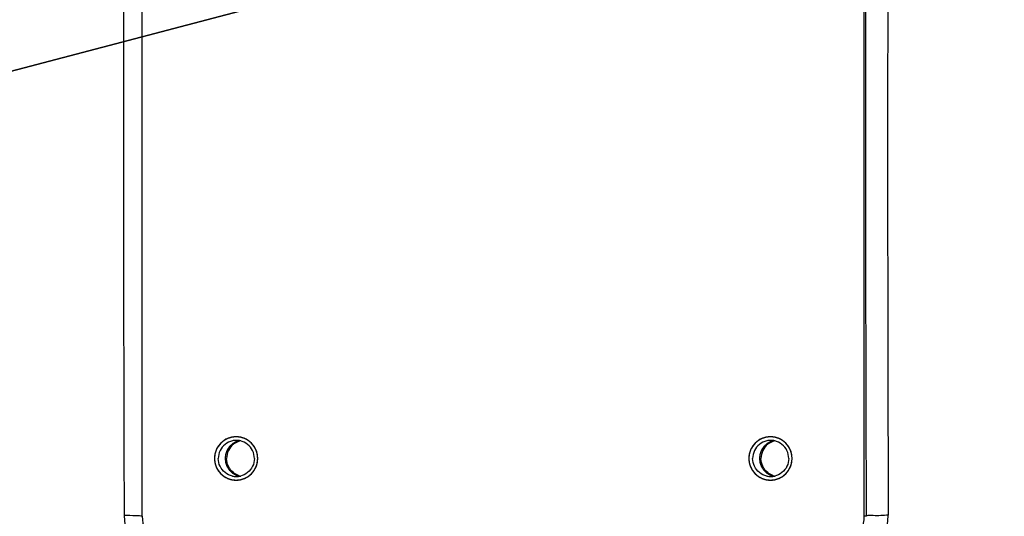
# Model space of a CAD drawing. Header units: millimetres. Extents: x 0 to 11890, y 0 to 8410.
# Tile 56 of 116: x 6775 to 6911, y 1733 to 1801. Entities that reach past the tile are written whole.
import ezdxf

# ---------------------------------------------------------------- set-up
doc = ezdxf.new("R2010")
doc.units = ezdxf.units.MM
doc.header["$LTSCALE"] = 653.95
doc.layers.get('0').update_dxf_attribs({"linetype": 'CONTINUOUS'})
doc.layers.add('304102000126DXF_CONTINUOUS_LINE', color=7, linetype='CONTINUOUS')
doc.layers.add('JISHUZIL_DXF_DIMENSION', color=7, linetype='CONTINUOUS')
doc.styles.get("Standard").update_dxf_attribs({"font": 'txt', "width": 0.7})
doc.dimstyles.new('DIMSTYLE_10', dxfattribs={"dimtxt": 80, "dimasz": 70, "dimexe": 1.5, "dimexo": 0, "dimtad": 1, "dimdec": 1, "dimdsep": 46, "dimtxsty": 'Standard', "dimblk": '_FILLED', "dimblk1": '_FILLED', "dimblk2": '_FILLED', "dimcen": 0.09, "dimclrt": 5, "dimazin": 2, "dimtp": 2, "dimtm": 2, "dimtfac": 1, "dimtdec": 1, "dimtofl": 0, "dimtmove": 0, "dimatfit": 3, "dimldrblk": '_FILLED', "dimfxl": 0, "dimtolj": 1, "dimarcsym": 0})
doc.dimstyles.new('DIMSTYLE_6', dxfattribs={"dimtxt": 80, "dimasz": 70, "dimexe": 1.5, "dimexo": 0, "dimgap": 4, "dimtad": 0, "dimtih": 1, "dimtoh": 1, "dimdec": 1, "dimdsep": 46, "dimtxsty": 'Standard', "dimblk": '_FILLED', "dimblk1": '_FILLED', "dimblk2": '_FILLED', "dimcen": 0.09, "dimclrt": 5, "dimazin": 2, "dimtp": 0.5, "dimtm": 0.5, "dimtfac": 1, "dimtdec": 65535, "dimtofl": 0, "dimtmove": 0, "dimatfit": 3, "dimldrblk": '_FILLED', "dimfxl": 0, "dimtolj": 1, "dimarcsym": 0})
doc.dimstyles.new('DIMSTYLE_7', dxfattribs={"dimtxt": 80, "dimasz": 70, "dimexe": 1.5, "dimexo": 0, "dimtad": 1, "dimdsep": 46, "dimtxsty": 'Standard', "dimblk": '_FILLED', "dimblk1": '_FILLED', "dimblk2": '_FILLED', "dimcen": 0.09, "dimclrt": 5, "dimazin": 2, "dimtp": 0.5, "dimtm": 0.5, "dimtfac": 1, "dimtofl": 0, "dimtmove": 0, "dimatfit": 3, "dimldrblk": '_FILLED', "dimfxl": 0, "dimtolj": 1, "dimarcsym": 0})

# ---------------------------------------------------------------- blocks, each defined once
blk = doc.blocks.new('*D11')
at = {"layer": 'JISHUZIL_DXF_DIMENSION', "color": 2, "linetype": 'Continuous', "transparency": 16777216}
blk.add_line((7782.55, 1762.67), (7249.91, 1762.67), dxfattribs=at)
for start, end in [(93.89526, 167), (0, 72.88208)]:
    blk.add_arc((6653.95, 1762.67), 610.96, start, end, dxfattribs=at)
for points in [[(6068.67, 1970.11), (6058.65, 1900.11), (6087.87, 1964.5)], [(7250.91, 1831.99), (7264.91, 1762.67), (7270.88, 1833.13)]]:
    blk.add_solid(points, dxfattribs=at)
blk = doc.blocks.new('_FILLED')
at = {"color": 0, "linetype": 'ByBlock'}
blk.add_solid([(0, 0), (-1, 0.1429), (-1, -0.1429)], dxfattribs=at)
blk = doc.blocks.new('*D12')
at = {"layer": 'JISHUZIL_DXF_DIMENSION', "color": 2, "linetype": 'Continuous', "transparency": 16777216}
blk.add_line((7782.55, 1762.67), (7249.91, 1762.67), dxfattribs=at)
for start, end in [(287.11792, 360), (193, 266.10474)]:
    blk.add_arc((6653.95, 1762.67), 610.96, start, end, dxfattribs=at)
for points in [[(7270.88, 1692.22), (7264.91, 1762.67), (7250.91, 1693.36)], [(6087.87, 1560.85), (6058.65, 1625.24), (6068.67, 1555.24)]]:
    blk.add_solid(points, dxfattribs=at)
blk = doc.blocks.new('*D13')
at = {"layer": 'JISHUZIL_DXF_DIMENSION', "color": 2, "linetype": 'Continuous', "transparency": 16777216}
for p, q in [((6653.95, 1762.67), (7394.42, 2285.67)), ((6912.06, 1944.98), (6653.95, 1762.67)), ((6912.06, 1944.98), (6912.06, 1944.98))]:
    blk.add_line(p, q, dxfattribs=at)
at = {"layer": 'JISHUZIL_DXF_DIMENSION', "color": 2, "linetype": 'Continuous', "transparency": 16777216, "xscale": 70, "yscale": 70, "zscale": 70, "rotation": 215.2349165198}
blk.add_blockref('_FILLED', (6912.06, 1944.98), dxfattribs=at)
blk = doc.blocks.new('*D19')
at = {"layer": 'JISHUZIL_DXF_DIMENSION', "color": 2, "linetype": 'Continuous', "transparency": 16777216}
for p, q in [((6653.95, 1762.67), (9053.97, 2394.2)), ((8589.72, 2272.04), (6653.95, 1762.67)), ((8589.72, 2272.04), (8589.72, 2272.04))]:
    blk.add_line(p, q, dxfattribs=at)
at = {"layer": 'JISHUZIL_DXF_DIMENSION', "color": 2, "linetype": 'Continuous', "transparency": 16777216, "xscale": 70, "yscale": 70, "zscale": 70, "rotation": 194.7409975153}
blk.add_blockref('_FILLED', (8589.72, 2272.04), dxfattribs=at)

msp = doc.modelspace()

# ---------------------------------------------------------------- linework, layer by layer
at = {"color": 4, "linetype": 'Continuous'}
msp.add_circle((6653.947, 1762.673), 316, dxfattribs=at)
at = {"layer": '304102000126DXF_CONTINUOUS_LINE', "color": 7, "linetype": 'Continuous'}
for p, q in [((6791.947, 1732.673), (6791.947, 1832.673)), ((6891.703, 1732.673), (6891.703, 1832.673))]:
    msp.add_line(p, q, dxfattribs=at)
at = {"layer": '304102000126DXF_CONTINUOUS_LINE', "color": 9, "linetype": 'Continuous'}
msp.add_line((6891.956, 1732.672), (6891.703, 1732.673), dxfattribs=at)
for centre, radius, start, end in [((21731.805, 1782.673), 14942.446, 179.8088296, 180.1911704), ((21676.955, 1782.673), 14785.083, 179.8062339, 180.1937659), ((21664.015, 1782.673), 14769.094, 179.8065906, 180.1934094)]:
    msp.add_arc(centre, radius, start, end, dxfattribs=at)
at = {"layer": '304102000126DXF_CONTINUOUS_LINE', "color": 7, "linetype": 'Continuous'}
for centre, radius, start, end in [((6804.949, 1740.684), 2.488, 89.97892, 102.8641), ((6804.951, 1740.684), 2.488, 77.1359, 90.02108), ((6806.1, 1740.696), 2.477, 102.91438, 110.38465), ((6878.769, 1740.684), 2.488, 89.97892, 102.8641), ((6878.771, 1740.684), 2.488, 77.1359, 90.02108), ((6879.919, 1740.696), 2.477, 102.91438, 110.38465), ((6804.962, 1740.673), 2.946, 358.26636, 1.73364), ((6878.781, 1740.673), 2.946, 358.26636, 1.73364), ((6804.949, 1740.662), 2.488, 257.1359, 270.02108), ((6804.951, 1740.662), 2.488, 269.97892, 282.8641), ((6806.1, 1740.65), 2.477, 249.61535, 257.08562), ((6878.769, 1740.662), 2.488, 257.1359, 270.02108), ((6878.771, 1740.662), 2.488, 269.97892, 282.8641), ((6879.919, 1740.65), 2.477, 249.61535, 257.08562)]:
    msp.add_arc(centre, radius, start, end, dxfattribs=at)
at = {"layer": '304102000126DXF_CONTINUOUS_LINE', "color": 2, "linetype": 'Continuous'}
for points in [[(6807.908, 1740.673), (6807.903, 1740.722), (6807.894, 1740.819), (6807.882, 1740.94), (6807.872, 1741.037), (6807.865, 1741.11), (6807.859, 1741.171), (6807.855, 1741.213), (6807.852, 1741.237), (6807.852, 1741.256), (6807.845, 1741.273), (6807.839, 1741.297), (6807.826, 1741.337), (6807.809, 1741.396), (6807.788, 1741.466), (6807.766, 1741.536), (6807.745, 1741.606), (6807.724, 1741.676), (6807.707, 1741.734), (6807.694, 1741.775), (6807.687, 1741.799), (6807.683, 1741.817), (6807.673, 1741.832), (6807.662, 1741.854), (6807.642, 1741.892), (6807.613, 1741.945), (6807.579, 1742.01), (6807.545, 1742.075), (6807.511, 1742.139), (6807.476, 1742.204), (6807.448, 1742.258), (6807.428, 1742.296), (6807.416, 1742.317), (6807.409, 1742.334), (6807.396, 1742.347), (6807.38, 1742.367), (6807.353, 1742.4), (6807.314, 1742.448), (6807.267, 1742.506), (6807.22, 1742.564), (6807.172, 1742.621), (6807.125, 1742.679), (6807.086, 1742.727), (6807.059, 1742.761), (6807.043, 1742.78), (6807.032, 1742.795), (6807.017, 1742.806), (6806.998, 1742.822), (6806.965, 1742.848), (6806.918, 1742.887), (6806.862, 1742.934), (6806.806, 1742.98), (6806.749, 1743.027), (6806.693, 1743.073), (6806.646, 1743.112), (6806.613, 1743.139), (6806.594, 1743.154), (6806.581, 1743.167), (6806.564, 1743.174), (6806.542, 1743.186), (6806.505, 1743.206), (6806.451, 1743.235), (6806.387, 1743.27), (6806.323, 1743.304), (6806.258, 1743.339), (6806.194, 1743.373), (6806.14, 1743.402), (6806.103, 1743.423), (6806.081, 1743.434), (6806.066, 1743.444), (6806.048, 1743.448), (6806.025, 1743.455), (6805.984, 1743.467), (6805.926, 1743.485), (6805.856, 1743.507), (6805.786, 1743.528), (6805.716, 1743.55), (6805.646, 1743.571), (6805.588, 1743.589), (6805.547, 1743.601), (6805.524, 1743.608), (6805.507, 1743.615), (6805.488, 1743.615), (6805.464, 1743.618), (6805.42, 1743.622), (6805.359, 1743.629), (6805.285, 1743.636), (6805.211, 1743.643), (6805.137, 1743.651), (6805.063, 1743.658), (6805.001, 1743.664), (6804.958, 1743.669), (6804.934, 1743.671), (6804.915, 1743.674), (6804.897, 1743.671), (6804.873, 1743.669), (6804.83, 1743.665), (6804.77, 1743.659), (6804.697, 1743.652), (6804.624, 1743.644), (6804.552, 1743.637), (6804.479, 1743.63), (6804.419, 1743.624), (6804.376, 1743.62), (6804.352, 1743.617), (6804.334, 1743.617), (6804.316, 1743.61), (6804.293, 1743.604), (6804.252, 1743.591), (6804.194, 1743.574), (6804.124, 1743.552), (6804.054, 1743.531), (6803.984, 1743.51), (6803.914, 1743.489), (6803.856, 1743.471), (6803.815, 1743.459), (6803.792, 1743.452), (6803.774, 1743.448), (6803.759, 1743.438), (6803.737, 1743.427), (6803.7, 1743.406), (6803.646, 1743.378), (6803.581, 1743.344), (6803.517, 1743.309), (6803.452, 1743.275), (6803.388, 1743.241), (6803.334, 1743.212), (6803.297, 1743.192), (6803.275, 1743.18), (6803.258, 1743.173), (6803.245, 1743.16), (6803.225, 1743.144), (6803.192, 1743.117), (6803.144, 1743.077), (6803.086, 1743.03), (6803.029, 1742.983), (6802.971, 1742.936), (6802.914, 1742.889), (6802.866, 1742.849), (6802.832, 1742.822), (6802.814, 1742.806), (6802.798, 1742.795), (6802.788, 1742.78), (6802.772, 1742.761), (6802.745, 1742.728), (6802.706, 1742.681), (6802.66, 1742.625), (6802.614, 1742.568), (6802.567, 1742.512), (6802.521, 1742.455), (6802.482, 1742.408), (6802.455, 1742.375), (6802.44, 1742.356), (6802.427, 1742.342), (6802.42, 1742.326), (6802.408, 1742.304), (6802.388, 1742.267), (6802.359, 1742.213), (6802.325, 1742.148), (6802.29, 1742.084), (6802.256, 1742.019), (6802.221, 1741.955), (6802.193, 1741.901), (6802.172, 1741.864), (6802.161, 1741.842), (6802.151, 1741.826), (6802.147, 1741.808), (6802.14, 1741.785), (6802.127, 1741.744), (6802.11, 1741.686), (6802.088, 1741.616), (6802.067, 1741.546), (6802.046, 1741.476), (6802.024, 1741.406), (6802.006, 1741.348), (6801.994, 1741.307), (6801.987, 1741.283), (6801.98, 1741.266), (6801.98, 1741.247), (6801.977, 1741.223), (6801.973, 1741.179), (6801.967, 1741.118), (6801.959, 1741.044), (6801.949, 1740.945), (6801.937, 1740.821), (6801.927, 1740.722), (6801.922, 1740.673)], [(6881.728, 1740.673), (6881.723, 1740.722), (6881.713, 1740.819), (6881.701, 1740.94), (6881.692, 1741.037), (6881.685, 1741.11), (6881.679, 1741.171), (6881.675, 1741.213), (6881.672, 1741.237), (6881.672, 1741.256), (6881.665, 1741.273), (6881.658, 1741.297), (6881.646, 1741.337), (6881.628, 1741.396), (6881.607, 1741.466), (6881.586, 1741.536), (6881.565, 1741.606), (6881.544, 1741.676), (6881.526, 1741.734), (6881.514, 1741.775), (6881.507, 1741.799), (6881.503, 1741.817), (6881.493, 1741.832), (6881.482, 1741.854), (6881.462, 1741.892), (6881.433, 1741.945), (6881.399, 1742.01), (6881.365, 1742.075), (6881.33, 1742.139), (6881.296, 1742.204), (6881.267, 1742.258), (6881.248, 1742.296), (6881.236, 1742.317), (6881.228, 1742.334), (6881.216, 1742.347), (6881.2, 1742.367), (6881.173, 1742.4), (6881.133, 1742.448), (6881.086, 1742.506), (6881.039, 1742.564), (6880.992, 1742.621), (6880.945, 1742.679), (6880.906, 1742.727), (6880.879, 1742.761), (6880.863, 1742.78), (6880.852, 1742.795), (6880.837, 1742.806), (6880.818, 1742.822), (6880.785, 1742.848), (6880.738, 1742.887), (6880.682, 1742.934), (6880.625, 1742.98), (6880.569, 1743.027), (6880.513, 1743.073), (6880.465, 1743.112), (6880.433, 1743.139), (6880.414, 1743.154), (6880.4, 1743.167), (6880.383, 1743.174), (6880.362, 1743.186), (6880.325, 1743.206), (6880.271, 1743.235), (6880.207, 1743.27), (6880.142, 1743.304), (6880.078, 1743.339), (6880.014, 1743.373), (6879.96, 1743.402), (6879.923, 1743.423), (6879.901, 1743.434), (6879.885, 1743.444), (6879.867, 1743.448), (6879.844, 1743.455), (6879.803, 1743.467), (6879.745, 1743.485), (6879.675, 1743.507), (6879.606, 1743.528), (6879.536, 1743.55), (6879.466, 1743.571), (6879.408, 1743.589), (6879.367, 1743.601), (6879.344, 1743.608), (6879.327, 1743.615), (6879.308, 1743.615), (6879.283, 1743.618), (6879.24, 1743.622), (6879.179, 1743.629), (6879.105, 1743.636), (6879.031, 1743.643), (6878.957, 1743.651), (6878.883, 1743.658), (6878.821, 1743.664), (6878.778, 1743.669), (6878.753, 1743.671), (6878.735, 1743.674), (6878.717, 1743.671), (6878.692, 1743.669), (6878.65, 1743.665), (6878.59, 1743.659), (6878.517, 1743.652), (6878.444, 1743.644), (6878.372, 1743.637), (6878.299, 1743.63), (6878.238, 1743.624), (6878.196, 1743.62), (6878.172, 1743.617), (6878.153, 1743.617), (6878.136, 1743.61), (6878.113, 1743.604), (6878.072, 1743.591), (6878.014, 1743.574), (6877.944, 1743.552), (6877.874, 1743.531), (6877.804, 1743.51), (6877.734, 1743.489), (6877.676, 1743.471), (6877.635, 1743.459), (6877.612, 1743.452), (6877.594, 1743.448), (6877.578, 1743.438), (6877.557, 1743.427), (6877.519, 1743.406), (6877.465, 1743.378), (6877.401, 1743.344), (6877.337, 1743.309), (6877.272, 1743.275), (6877.208, 1743.241), (6877.154, 1743.212), (6877.116, 1743.192), (6877.095, 1743.18), (6877.078, 1743.173), (6877.064, 1743.16), (6877.045, 1743.144), (6877.012, 1743.117), (6876.964, 1743.077), (6876.906, 1743.03), (6876.849, 1742.983), (6876.791, 1742.936), (6876.734, 1742.889), (6876.686, 1742.849), (6876.652, 1742.822), (6876.633, 1742.806), (6876.618, 1742.795), (6876.607, 1742.78), (6876.592, 1742.761), (6876.565, 1742.728), (6876.526, 1742.681), (6876.48, 1742.625), (6876.433, 1742.568), (6876.387, 1742.512), (6876.341, 1742.455), (6876.302, 1742.408), (6876.275, 1742.375), (6876.26, 1742.356), (6876.247, 1742.342), (6876.24, 1742.326), (6876.228, 1742.304), (6876.208, 1742.267), (6876.179, 1742.213), (6876.144, 1742.148), (6876.11, 1742.084), (6876.075, 1742.019), (6876.041, 1741.955), (6876.012, 1741.901), (6875.992, 1741.864), (6875.981, 1741.842), (6875.971, 1741.826), (6875.967, 1741.808), (6875.959, 1741.785), (6875.947, 1741.744), (6875.929, 1741.686), (6875.908, 1741.616), (6875.887, 1741.546), (6875.865, 1741.476), (6875.844, 1741.406), (6875.826, 1741.348), (6875.814, 1741.307), (6875.807, 1741.283), (6875.8, 1741.266), (6875.8, 1741.247), (6875.797, 1741.223), (6875.793, 1741.179), (6875.786, 1741.118), (6875.779, 1741.044), (6875.769, 1740.945), (6875.757, 1740.821), (6875.747, 1740.722), (6875.742, 1740.673)], [(6801.922, 1740.673), (6801.927, 1740.624), (6801.937, 1740.527), (6801.949, 1740.406), (6801.958, 1740.309), (6801.965, 1740.236), (6801.971, 1740.175), (6801.975, 1740.133), (6801.978, 1740.109), (6801.978, 1740.09), (6801.985, 1740.073), (6801.992, 1740.049), (6802.004, 1740.009), (6802.022, 1739.95), (6802.043, 1739.88), (6802.064, 1739.81), (6802.085, 1739.74), (6802.106, 1739.67), (6802.124, 1739.612), (6802.136, 1739.571), (6802.143, 1739.547), (6802.147, 1739.529), (6802.157, 1739.514), (6802.168, 1739.492), (6802.188, 1739.454), (6802.217, 1739.401), (6802.251, 1739.336), (6802.285, 1739.271), (6802.32, 1739.207), (6802.354, 1739.142), (6802.383, 1739.088), (6802.402, 1739.05), (6802.414, 1739.029), (6802.422, 1739.012), (6802.434, 1738.999), (6802.45, 1738.979), (6802.477, 1738.946), (6802.517, 1738.898), (6802.564, 1738.84), (6802.611, 1738.782), (6802.658, 1738.725), (6802.705, 1738.667), (6802.744, 1738.619), (6802.771, 1738.585), (6802.787, 1738.566), (6802.798, 1738.551), (6802.813, 1738.54), (6802.832, 1738.524), (6802.865, 1738.498), (6802.912, 1738.459), (6802.968, 1738.412), (6803.025, 1738.366), (6803.081, 1738.319), (6803.137, 1738.273), (6803.185, 1738.234), (6803.217, 1738.207), (6803.236, 1738.192), (6803.25, 1738.179), (6803.267, 1738.172), (6803.288, 1738.16), (6803.325, 1738.14), (6803.379, 1738.111), (6803.443, 1738.076), (6803.508, 1738.042), (6803.572, 1738.007), (6803.636, 1737.973), (6803.69, 1737.944), (6803.727, 1737.923), (6803.749, 1737.912), (6803.765, 1737.902), (6803.783, 1737.898), (6803.806, 1737.891), (6803.847, 1737.879), (6803.905, 1737.861), (6803.975, 1737.839), (6804.044, 1737.818), (6804.114, 1737.796), (6804.184, 1737.775), (6804.242, 1737.757), (6804.283, 1737.745), (6804.306, 1737.738), (6804.323, 1737.731), (6804.342, 1737.731), (6804.367, 1737.728), (6804.41, 1737.724), (6804.471, 1737.717), (6804.545, 1737.71), (6804.619, 1737.703), (6804.693, 1737.695), (6804.767, 1737.688), (6804.829, 1737.682), (6804.872, 1737.677), (6804.897, 1737.675), (6804.915, 1737.672), (6804.933, 1737.675), (6804.958, 1737.677), (6805, 1737.681), (6805.06, 1737.687), (6805.133, 1737.694), (6805.206, 1737.702), (6805.278, 1737.709), (6805.351, 1737.716), (6805.412, 1737.722), (6805.454, 1737.726), (6805.478, 1737.729), (6805.497, 1737.729), (6805.514, 1737.736), (6805.537, 1737.742), (6805.578, 1737.755), (6805.636, 1737.772), (6805.706, 1737.794), (6805.776, 1737.815), (6805.846, 1737.836), (6805.916, 1737.857), (6805.974, 1737.875), (6806.015, 1737.887), (6806.038, 1737.894), (6806.056, 1737.898), (6806.072, 1737.908), (6806.093, 1737.919), (6806.131, 1737.94), (6806.184, 1737.968), (6806.249, 1738.002), (6806.313, 1738.037), (6806.378, 1738.071), (6806.442, 1738.105), (6806.496, 1738.134), (6806.534, 1738.154), (6806.555, 1738.166), (6806.572, 1738.173), (6806.586, 1738.186), (6806.605, 1738.202), (6806.638, 1738.229), (6806.686, 1738.269), (6806.744, 1738.316), (6806.801, 1738.363), (6806.859, 1738.41), (6806.916, 1738.457), (6806.964, 1738.497), (6806.998, 1738.524), (6807.017, 1738.54), (6807.032, 1738.551), (6807.043, 1738.566), (6807.058, 1738.585), (6807.085, 1738.618), (6807.124, 1738.665), (6807.17, 1738.721), (6807.217, 1738.778), (6807.263, 1738.834), (6807.309, 1738.891), (6807.348, 1738.938), (6807.375, 1738.971), (6807.39, 1738.99), (6807.403, 1739.004), (6807.41, 1739.02), (6807.422, 1739.042), (6807.442, 1739.079), (6807.471, 1739.133), (6807.505, 1739.198), (6807.54, 1739.262), (6807.574, 1739.327), (6807.609, 1739.391), (6807.638, 1739.445), (6807.658, 1739.482), (6807.669, 1739.504), (6807.679, 1739.52), (6807.683, 1739.538), (6807.691, 1739.561), (6807.703, 1739.602), (6807.721, 1739.66), (6807.742, 1739.73), (6807.763, 1739.8), (6807.785, 1739.87), (6807.806, 1739.94), (6807.824, 1739.998), (6807.836, 1740.039), (6807.843, 1740.063), (6807.85, 1740.08), (6807.85, 1740.099), (6807.853, 1740.123), (6807.857, 1740.167), (6807.864, 1740.228), (6807.871, 1740.302), (6807.881, 1740.401), (6807.893, 1740.525), (6807.903, 1740.624), (6807.908, 1740.673)], [(6875.742, 1740.673), (6875.747, 1740.624), (6875.756, 1740.527), (6875.768, 1740.406), (6875.778, 1740.309), (6875.785, 1740.236), (6875.791, 1740.175), (6875.795, 1740.133), (6875.798, 1740.109), (6875.798, 1740.09), (6875.805, 1740.073), (6875.811, 1740.049), (6875.824, 1740.009), (6875.841, 1739.95), (6875.862, 1739.88), (6875.884, 1739.81), (6875.905, 1739.74), (6875.926, 1739.67), (6875.943, 1739.612), (6875.956, 1739.571), (6875.963, 1739.547), (6875.967, 1739.529), (6875.977, 1739.514), (6875.988, 1739.492), (6876.008, 1739.454), (6876.037, 1739.401), (6876.071, 1739.336), (6876.105, 1739.271), (6876.139, 1739.207), (6876.174, 1739.142), (6876.202, 1739.088), (6876.222, 1739.05), (6876.234, 1739.029), (6876.241, 1739.012), (6876.254, 1738.999), (6876.27, 1738.979), (6876.297, 1738.946), (6876.336, 1738.898), (6876.383, 1738.84), (6876.43, 1738.782), (6876.478, 1738.725), (6876.525, 1738.667), (6876.564, 1738.619), (6876.591, 1738.585), (6876.607, 1738.566), (6876.618, 1738.551), (6876.633, 1738.54), (6876.652, 1738.524), (6876.685, 1738.498), (6876.732, 1738.459), (6876.788, 1738.412), (6876.844, 1738.366), (6876.901, 1738.319), (6876.957, 1738.273), (6877.004, 1738.234), (6877.037, 1738.207), (6877.056, 1738.192), (6877.069, 1738.179), (6877.086, 1738.172), (6877.107, 1738.16), (6877.145, 1738.14), (6877.199, 1738.111), (6877.263, 1738.076), (6877.327, 1738.042), (6877.392, 1738.007), (6877.456, 1737.973), (6877.51, 1737.944), (6877.547, 1737.923), (6877.569, 1737.912), (6877.584, 1737.902), (6877.602, 1737.898), (6877.625, 1737.891), (6877.666, 1737.879), (6877.724, 1737.861), (6877.794, 1737.839), (6877.864, 1737.818), (6877.934, 1737.796), (6878.004, 1737.775), (6878.062, 1737.757), (6878.103, 1737.745), (6878.126, 1737.738), (6878.143, 1737.731), (6878.162, 1737.731), (6878.186, 1737.728), (6878.23, 1737.724), (6878.291, 1737.717), (6878.365, 1737.71), (6878.439, 1737.703), (6878.513, 1737.695), (6878.587, 1737.688), (6878.649, 1737.682), (6878.692, 1737.677), (6878.716, 1737.675), (6878.735, 1737.672), (6878.753, 1737.675), (6878.777, 1737.677), (6878.82, 1737.681), (6878.88, 1737.687), (6878.953, 1737.694), (6879.026, 1737.702), (6879.098, 1737.709), (6879.171, 1737.716), (6879.231, 1737.722), (6879.274, 1737.726), (6879.298, 1737.729), (6879.316, 1737.729), (6879.334, 1737.736), (6879.357, 1737.742), (6879.398, 1737.755), (6879.456, 1737.772), (6879.526, 1737.794), (6879.596, 1737.815), (6879.666, 1737.836), (6879.736, 1737.857), (6879.794, 1737.875), (6879.835, 1737.887), (6879.858, 1737.894), (6879.876, 1737.898), (6879.891, 1737.908), (6879.913, 1737.919), (6879.95, 1737.94), (6880.004, 1737.968), (6880.069, 1738.002), (6880.133, 1738.037), (6880.198, 1738.071), (6880.262, 1738.105), (6880.316, 1738.134), (6880.353, 1738.154), (6880.375, 1738.166), (6880.391, 1738.173), (6880.405, 1738.186), (6880.425, 1738.202), (6880.458, 1738.229), (6880.506, 1738.269), (6880.563, 1738.316), (6880.621, 1738.363), (6880.679, 1738.41), (6880.736, 1738.457), (6880.784, 1738.497), (6880.818, 1738.524), (6880.836, 1738.54), (6880.852, 1738.551), (6880.862, 1738.566), (6880.878, 1738.585), (6880.905, 1738.618), (6880.944, 1738.665), (6880.99, 1738.721), (6881.036, 1738.778), (6881.083, 1738.834), (6881.129, 1738.891), (6881.168, 1738.938), (6881.195, 1738.971), (6881.21, 1738.99), (6881.223, 1739.004), (6881.23, 1739.02), (6881.242, 1739.042), (6881.262, 1739.079), (6881.291, 1739.133), (6881.325, 1739.198), (6881.36, 1739.262), (6881.394, 1739.327), (6881.429, 1739.391), (6881.457, 1739.445), (6881.478, 1739.482), (6881.489, 1739.504), (6881.499, 1739.52), (6881.503, 1739.538), (6881.51, 1739.561), (6881.523, 1739.602), (6881.54, 1739.66), (6881.562, 1739.73), (6881.583, 1739.8), (6881.604, 1739.87), (6881.626, 1739.94), (6881.644, 1739.998), (6881.656, 1740.039), (6881.663, 1740.063), (6881.67, 1740.08), (6881.67, 1740.099), (6881.673, 1740.123), (6881.677, 1740.167), (6881.683, 1740.228), (6881.691, 1740.302), (6881.701, 1740.401), (6881.713, 1740.525), (6881.723, 1740.624), (6881.728, 1740.673)]]:
    msp.add_open_spline(points, degree=3, knots=[0, 0, 0, 0, 0.015625, 0.03125, 0.0390625, 0.046875, 0.0546875, 0.0585938, 0.0605469, 0.0625, 0.0644531, 0.0664062, 0.0703125, 0.078125, 0.0859375, 0.09375, 0.1015625, 0.109375, 0.1171875, 0.1210938, 0.1230469, 0.125, 0.1269531, 0.1289062, 0.1328125, 0.140625, 0.1484375, 0.15625, 0.1640625, 0.171875, 0.1796875, 0.1835938, 0.1855469, 0.1875, 0.1894531, 0.1914062, 0.1953125, 0.203125, 0.2109375, 0.21875, 0.2265625, 0.234375, 0.2421875, 0.2460938, 0.2480469, 0.25, 0.2519531, 0.2539062, 0.2578125, 0.265625, 0.2734375, 0.28125, 0.2890625, 0.296875, 0.3046875, 0.3085938, 0.3105469, 0.3125, 0.3144531, 0.3164062, 0.3203125, 0.328125, 0.3359375, 0.34375, 0.3515625, 0.359375, 0.3671875, 0.3710938, 0.3730469, 0.375, 0.3769531, 0.3789062, 0.3828125, 0.390625, 0.3984375, 0.40625, 0.4140625, 0.421875, 0.4296875, 0.4335938, 0.4355469, 0.4375, 0.4394531, 0.4414062, 0.4453125, 0.453125, 0.4609375, 0.46875, 0.4765625, 0.484375, 0.4921875, 0.4960938, 0.4980469, 0.5, 0.5019531, 0.5039062, 0.5078125, 0.515625, 0.5234375, 0.53125, 0.5390625, 0.546875, 0.5546875, 0.5585938, 0.5605469, 0.5625, 0.5644531, 0.5664062, 0.5703125, 0.578125, 0.5859375, 0.59375, 0.6015625, 0.609375, 0.6171875, 0.6210938, 0.6230469, 0.625, 0.6269531, 0.6289062, 0.6328125, 0.640625, 0.6484375, 0.65625, 0.6640625, 0.671875, 0.6796875, 0.6835938, 0.6855469, 0.6875, 0.6894531, 0.6914062, 0.6953125, 0.703125, 0.7109375, 0.71875, 0.7265625, 0.734375, 0.7421875, 0.7460938, 0.7480469, 0.75, 0.7519531, 0.7539062, 0.7578125, 0.765625, 0.7734375, 0.78125, 0.7890625, 0.796875, 0.8046875, 0.8085938, 0.8105469, 0.8125, 0.8144531, 0.8164062, 0.8203125, 0.828125, 0.8359375, 0.84375, 0.8515625, 0.859375, 0.8671875, 0.8710938, 0.8730469, 0.875, 0.8769531, 0.8789062, 0.8828125, 0.890625, 0.8984375, 0.90625, 0.9140625, 0.921875, 0.9296875, 0.9335938, 0.9355469, 0.9375, 0.9394531, 0.9414062, 0.9453125, 0.953125, 0.9609375, 0.96875, 0.984375, 1, 1, 1, 1], dxfattribs=at)
at = {"layer": '304102000126DXF_CONTINUOUS_LINE', "color": 7, "linetype": 'Continuous'}
for points, knots in [([(6804.915, 1743.673), (6804.151, 1743.673), (6802.559, 1743.031), (6801.922, 1741.438), (6801.922, 1740.673)], [0, 0, 0, 0, 0.4995689, 1, 1, 1, 1]), ([(6805.396, 1743.123), (6805.329, 1743.101), (6805.228, 1743.068), (6805.094, 1743.025), (6805.01, 1742.998), (6804.943, 1742.976), (6804.901, 1742.962), (6804.871, 1742.953), (6804.855, 1742.947), (6804.84, 1742.937), (6804.821, 1742.926), (6804.791, 1742.907), (6804.753, 1742.885), (6804.692, 1742.848), (6804.617, 1742.803), (6804.541, 1742.757), (6804.48, 1742.721), (6804.443, 1742.698), (6804.412, 1742.68), (6804.394, 1742.668), (6804.378, 1742.66), (6804.365, 1742.648), (6804.342, 1742.626), (6804.31, 1742.595), (6804.259, 1742.545), (6804.194, 1742.482), (6804.13, 1742.42), (6804.079, 1742.37), (6804.04, 1742.332), (6804.008, 1742.301), (6803.985, 1742.279), (6803.972, 1742.267), (6803.962, 1742.258), (6803.956, 1742.246), (6803.946, 1742.232), (6803.929, 1742.205), (6803.905, 1742.168), (6803.877, 1742.124), (6803.838, 1742.064), (6803.79, 1741.99), (6803.743, 1741.916), (6803.704, 1741.856), (6803.681, 1741.819), (6803.663, 1741.793), (6803.655, 1741.778), (6803.649, 1741.761), (6803.641, 1741.74), (6803.629, 1741.706), (6803.614, 1741.664), (6803.59, 1741.596), (6803.56, 1741.511), (6803.53, 1741.427), (6803.505, 1741.359), (6803.49, 1741.317), (6803.478, 1741.283), (6803.471, 1741.262), (6803.464, 1741.245), (6803.461, 1741.228), (6803.458, 1741.196), (6803.453, 1741.152), (6803.445, 1741.081), (6803.434, 1740.992), (6803.418, 1740.85), (6803.406, 1740.744), (6803.398, 1740.673)], [0, 0, 0, 0, 0.0625, 0.09375, 0.125, 0.140625, 0.15625, 0.1640625, 0.1679688, 0.171875, 0.1796875, 0.1875, 0.203125, 0.21875, 0.25, 0.28125, 0.296875, 0.3125, 0.3203125, 0.328125, 0.3320312, 0.3359375, 0.34375, 0.359375, 0.375, 0.40625, 0.4375, 0.453125, 0.46875, 0.484375, 0.4921875, 0.4960938, 0.5, 0.5039062, 0.5078125, 0.515625, 0.53125, 0.546875, 0.5625, 0.59375, 0.625, 0.640625, 0.65625, 0.6640625, 0.6679688, 0.671875, 0.6796875, 0.6875, 0.703125, 0.71875, 0.75, 0.78125, 0.796875, 0.8125, 0.8203125, 0.828125, 0.8320312, 0.8359375, 0.84375, 0.859375, 0.875, 0.90625, 0.9375, 1, 1, 1, 1]), ([(6878.735, 1743.673), (6877.971, 1743.673), (6876.379, 1743.031), (6875.742, 1741.438), (6875.742, 1740.673)], [0, 0, 0, 0, 0.4995689, 1, 1, 1, 1]), ([(6879.216, 1743.123), (6879.148, 1743.101), (6879.048, 1743.068), (6878.913, 1743.025), (6878.83, 1742.998), (6878.762, 1742.976), (6878.72, 1742.962), (6878.691, 1742.953), (6878.674, 1742.947), (6878.66, 1742.937), (6878.641, 1742.926), (6878.61, 1742.907), (6878.573, 1742.885), (6878.512, 1742.848), (6878.436, 1742.803), (6878.361, 1742.757), (6878.3, 1742.721), (6878.262, 1742.698), (6878.232, 1742.68), (6878.213, 1742.668), (6878.198, 1742.66), (6878.184, 1742.648), (6878.162, 1742.626), (6878.13, 1742.595), (6878.078, 1742.545), (6878.014, 1742.482), (6877.95, 1742.42), (6877.898, 1742.37), (6877.86, 1742.332), (6877.828, 1742.301), (6877.805, 1742.279), (6877.792, 1742.267), (6877.782, 1742.258), (6877.775, 1742.246), (6877.766, 1742.232), (6877.749, 1742.205), (6877.725, 1742.168), (6877.696, 1742.124), (6877.658, 1742.064), (6877.61, 1741.99), (6877.562, 1741.916), (6877.524, 1741.856), (6877.5, 1741.819), (6877.483, 1741.793), (6877.474, 1741.778), (6877.469, 1741.761), (6877.461, 1741.74), (6877.449, 1741.706), (6877.434, 1741.664), (6877.41, 1741.596), (6877.38, 1741.511), (6877.349, 1741.427), (6877.325, 1741.359), (6877.31, 1741.317), (6877.298, 1741.283), (6877.291, 1741.262), (6877.284, 1741.245), (6877.281, 1741.228), (6877.278, 1741.196), (6877.272, 1741.152), (6877.264, 1741.081), (6877.254, 1740.992), (6877.238, 1740.85), (6877.226, 1740.744), (6877.218, 1740.673)], [0, 0, 0, 0, 0.0625, 0.09375, 0.125, 0.140625, 0.15625, 0.1640625, 0.1679688, 0.171875, 0.1796875, 0.1875, 0.203125, 0.21875, 0.25, 0.28125, 0.296875, 0.3125, 0.3203125, 0.328125, 0.3320312, 0.3359375, 0.34375, 0.359375, 0.375, 0.40625, 0.4375, 0.453125, 0.46875, 0.484375, 0.4921875, 0.4960938, 0.5, 0.5039062, 0.5078125, 0.515625, 0.53125, 0.546875, 0.5625, 0.59375, 0.625, 0.640625, 0.65625, 0.6640625, 0.6679688, 0.671875, 0.6796875, 0.6875, 0.703125, 0.71875, 0.75, 0.78125, 0.796875, 0.8125, 0.8203125, 0.828125, 0.8320312, 0.8359375, 0.84375, 0.859375, 0.875, 0.90625, 0.9375, 1, 1, 1, 1]), ([(6801.922, 1740.673), (6801.922, 1739.908), (6802.559, 1738.315), (6804.151, 1737.673), (6804.915, 1737.673)], [0, 0, 0, 0, 0.5004311, 1, 1, 1, 1]), ([(6803.398, 1740.673), (6803.406, 1740.603), (6803.418, 1740.497), (6803.434, 1740.357), (6803.444, 1740.269), (6803.452, 1740.198), (6803.457, 1740.155), (6803.46, 1740.124), (6803.463, 1740.106), (6803.469, 1740.09), (6803.476, 1740.069), (6803.488, 1740.036), (6803.503, 1739.994), (6803.527, 1739.927), (6803.556, 1739.844), (6803.585, 1739.76), (6803.609, 1739.694), (6803.624, 1739.652), (6803.635, 1739.619), (6803.643, 1739.598), (6803.648, 1739.581), (6803.657, 1739.566), (6803.675, 1739.539), (6803.698, 1739.501), (6803.737, 1739.441), (6803.785, 1739.365), (6803.834, 1739.29), (6803.872, 1739.229), (6803.901, 1739.184), (6803.925, 1739.146), (6803.942, 1739.119), (6803.952, 1739.104), (6803.958, 1739.092), (6803.969, 1739.084), (6803.981, 1739.071), (6804.003, 1739.05), (6804.035, 1739.019), (6804.073, 1738.982), (6804.123, 1738.932), (6804.186, 1738.871), (6804.25, 1738.809), (6804.3, 1738.759), (6804.332, 1738.729), (6804.354, 1738.707), (6804.367, 1738.695), (6804.383, 1738.686), (6804.401, 1738.674), (6804.432, 1738.656), (6804.47, 1738.632), (6804.532, 1738.595), (6804.608, 1738.549), (6804.685, 1738.502), (6804.746, 1738.465), (6804.785, 1738.442), (6804.815, 1738.423), (6804.835, 1738.412), (6804.85, 1738.402), (6804.866, 1738.395), (6804.896, 1738.386), (6804.938, 1738.372), (6805.006, 1738.35), (6805.091, 1738.322), (6805.226, 1738.278), (6805.328, 1738.245), (6805.396, 1738.223)], [0, 0, 0, 0, 0.0625, 0.09375, 0.125, 0.140625, 0.15625, 0.1640625, 0.1679688, 0.171875, 0.1796875, 0.1875, 0.203125, 0.21875, 0.25, 0.28125, 0.296875, 0.3125, 0.3203125, 0.328125, 0.3320312, 0.3359375, 0.34375, 0.359375, 0.375, 0.40625, 0.4375, 0.453125, 0.46875, 0.484375, 0.4921875, 0.4960938, 0.5, 0.5039062, 0.5078125, 0.515625, 0.53125, 0.546875, 0.5625, 0.59375, 0.625, 0.640625, 0.65625, 0.6640625, 0.6679688, 0.671875, 0.6796875, 0.6875, 0.703125, 0.71875, 0.75, 0.78125, 0.796875, 0.8125, 0.8203125, 0.828125, 0.8320312, 0.8359375, 0.84375, 0.859375, 0.875, 0.90625, 0.9375, 1, 1, 1, 1]), ([(6875.742, 1740.673), (6875.742, 1739.908), (6876.379, 1738.315), (6877.971, 1737.673), (6878.735, 1737.673)], [0, 0, 0, 0, 0.5004311, 1, 1, 1, 1]), ([(6877.218, 1740.673), (6877.226, 1740.603), (6877.238, 1740.497), (6877.253, 1740.357), (6877.264, 1740.269), (6877.271, 1740.198), (6877.277, 1740.155), (6877.28, 1740.124), (6877.282, 1740.106), (6877.289, 1740.09), (6877.296, 1740.069), (6877.308, 1740.036), (6877.323, 1739.994), (6877.346, 1739.927), (6877.376, 1739.844), (6877.405, 1739.76), (6877.429, 1739.694), (6877.443, 1739.652), (6877.455, 1739.619), (6877.463, 1739.598), (6877.468, 1739.581), (6877.477, 1739.566), (6877.494, 1739.539), (6877.518, 1739.501), (6877.557, 1739.441), (6877.605, 1739.365), (6877.653, 1739.29), (6877.692, 1739.229), (6877.721, 1739.184), (6877.745, 1739.146), (6877.762, 1739.119), (6877.772, 1739.104), (6877.778, 1739.092), (6877.788, 1739.084), (6877.801, 1739.071), (6877.823, 1739.05), (6877.855, 1739.019), (6877.892, 1738.982), (6877.943, 1738.932), (6878.006, 1738.871), (6878.069, 1738.809), (6878.12, 1738.759), (6878.151, 1738.729), (6878.173, 1738.707), (6878.186, 1738.695), (6878.202, 1738.686), (6878.221, 1738.674), (6878.252, 1738.656), (6878.29, 1738.632), (6878.351, 1738.595), (6878.428, 1738.549), (6878.505, 1738.502), (6878.566, 1738.465), (6878.604, 1738.442), (6878.635, 1738.423), (6878.654, 1738.412), (6878.669, 1738.402), (6878.686, 1738.395), (6878.716, 1738.386), (6878.758, 1738.372), (6878.826, 1738.35), (6878.911, 1738.322), (6879.046, 1738.278), (6879.148, 1738.245), (6879.216, 1738.223)], [0, 0, 0, 0, 0.0625, 0.09375, 0.125, 0.140625, 0.15625, 0.1640625, 0.1679688, 0.171875, 0.1796875, 0.1875, 0.203125, 0.21875, 0.25, 0.28125, 0.296875, 0.3125, 0.3203125, 0.328125, 0.3320312, 0.3359375, 0.34375, 0.359375, 0.375, 0.40625, 0.4375, 0.453125, 0.46875, 0.484375, 0.4921875, 0.4960938, 0.5, 0.5039062, 0.5078125, 0.515625, 0.53125, 0.546875, 0.5625, 0.59375, 0.625, 0.640625, 0.65625, 0.6640625, 0.6679688, 0.671875, 0.6796875, 0.6875, 0.703125, 0.71875, 0.75, 0.78125, 0.796875, 0.8125, 0.8203125, 0.828125, 0.8320312, 0.8359375, 0.84375, 0.859375, 0.875, 0.90625, 0.9375, 1, 1, 1, 1]), ([(6791.947, 1732.673), (6791.947, 1731.398), (6793.008, 1728.743), (6795.662, 1727.673), (6796.935, 1727.673)], [0, 0, 0, 0, 0.5004311, 1, 1, 1, 1]), ([(6886.715, 1727.673), (6887.988, 1727.673), (6890.642, 1728.743), (6891.703, 1731.398), (6891.703, 1732.673)], [0, 0, 0, 0, 0.4995689, 1, 1, 1, 1])]:
    msp.add_open_spline(points, degree=3, knots=knots, dxfattribs=at)
for points in [[(6804.395, 1743.11), (6803.691, 1742.949), (6803.015, 1742.409), (6802.703, 1741.758)], [(6804.546, 1742.628), (6804.257, 1742.396), (6804.014, 1742.092), (6803.854, 1741.758)], [(6805.237, 1743.018), (6804.989, 1742.926), (6804.753, 1742.793), (6804.546, 1742.628)], [(6806.06, 1743.445), (6805.701, 1743.594), (6805.304, 1743.673), (6804.915, 1743.673)], [(6807.197, 1741.758), (6806.885, 1742.409), (6806.209, 1742.949), (6805.505, 1743.11)], [(6807.68, 1741.821), (6807.389, 1742.528), (6806.766, 1743.151), (6806.06, 1743.445)], [(6878.215, 1743.11), (6877.511, 1742.949), (6876.835, 1742.409), (6876.523, 1741.758)], [(6878.366, 1742.628), (6878.076, 1742.396), (6877.834, 1742.092), (6877.674, 1741.758)], [(6879.057, 1743.018), (6878.809, 1742.926), (6878.572, 1742.793), (6878.366, 1742.628)], [(6879.88, 1743.445), (6879.521, 1743.594), (6879.124, 1743.673), (6878.735, 1743.673)], [(6881.017, 1741.758), (6880.705, 1742.409), (6880.029, 1742.949), (6879.325, 1743.11)], [(6881.5, 1741.821), (6881.208, 1742.528), (6880.586, 1743.151), (6879.88, 1743.445)], [(6802.703, 1741.758), (6802.543, 1741.423), (6802.456, 1741.044), (6802.456, 1740.673)], [(6803.854, 1741.758), (6803.694, 1741.423), (6803.607, 1741.044), (6803.607, 1740.673)], [(6807.444, 1740.673), (6807.444, 1741.044), (6807.357, 1741.423), (6807.197, 1741.758)], [(6807.906, 1740.762), (6807.896, 1741.123), (6807.818, 1741.487), (6807.68, 1741.821)], [(6876.523, 1741.758), (6876.363, 1741.423), (6876.276, 1741.044), (6876.276, 1740.673)], [(6877.674, 1741.758), (6877.514, 1741.423), (6877.427, 1741.044), (6877.427, 1740.673)], [(6881.264, 1740.673), (6881.264, 1741.044), (6881.177, 1741.423), (6881.017, 1741.758)], [(6881.726, 1740.762), (6881.715, 1741.123), (6881.637, 1741.487), (6881.5, 1741.821)], [(6802.703, 1739.588), (6802.543, 1739.923), (6802.456, 1740.302), (6802.456, 1740.673)], [(6803.854, 1739.588), (6803.694, 1739.923), (6803.607, 1740.302), (6803.607, 1740.673)], [(6807.444, 1740.673), (6807.444, 1740.302), (6807.357, 1739.923), (6807.197, 1739.588)], [(6807.68, 1739.525), (6807.818, 1739.859), (6807.896, 1740.223), (6807.906, 1740.584)], [(6876.523, 1739.588), (6876.363, 1739.923), (6876.276, 1740.302), (6876.276, 1740.673)], [(6877.674, 1739.588), (6877.514, 1739.923), (6877.427, 1740.302), (6877.427, 1740.673)], [(6881.264, 1740.673), (6881.264, 1740.302), (6881.177, 1739.923), (6881.017, 1739.588)], [(6881.5, 1739.525), (6881.637, 1739.859), (6881.715, 1740.223), (6881.726, 1740.584)], [(6804.395, 1738.236), (6803.691, 1738.397), (6803.015, 1738.937), (6802.703, 1739.588)], [(6804.546, 1738.718), (6804.257, 1738.95), (6804.014, 1739.254), (6803.854, 1739.588)], [(6805.237, 1738.328), (6804.989, 1738.42), (6804.753, 1738.553), (6804.546, 1738.718)], [(6807.197, 1739.588), (6806.885, 1738.937), (6806.209, 1738.397), (6805.505, 1738.236)], [(6806.06, 1737.901), (6806.766, 1738.195), (6807.389, 1738.818), (6807.68, 1739.525)], [(6878.215, 1738.236), (6877.511, 1738.397), (6876.835, 1738.937), (6876.523, 1739.588)], [(6878.366, 1738.718), (6878.076, 1738.95), (6877.834, 1739.254), (6877.674, 1739.588)], [(6879.057, 1738.328), (6878.809, 1738.42), (6878.572, 1738.553), (6878.366, 1738.718)], [(6881.017, 1739.588), (6880.705, 1738.937), (6880.029, 1738.397), (6879.325, 1738.236)], [(6879.88, 1737.901), (6880.586, 1738.195), (6881.208, 1738.818), (6881.5, 1739.525)], [(6804.915, 1737.673), (6805.304, 1737.673), (6805.701, 1737.752), (6806.06, 1737.901)], [(6878.735, 1737.673), (6879.124, 1737.673), (6879.521, 1737.752), (6879.88, 1737.901)]]:
    msp.add_open_spline(points, degree=3, dxfattribs=at)
at = {"layer": '304102000126DXF_CONTINUOUS_LINE', "color": 9, "linetype": 'Continuous'}
for points, knots in [([(6789.442, 1732.817), (6789.448, 1730.781), (6791.153, 1726.551), (6795.385, 1724.839), (6797.416, 1724.84)], [0, 0, 0, 0, 0.5006062, 1, 1, 1, 1]), ([(6789.442, 1732.817), (6789.968, 1732.816), (6790.632, 1732.808), (6791.295, 1732.78), (6791.432, 1732.773)], [0, 0, 0, 0, 0.7931605, 1, 1, 1, 1]), ([(6791.432, 1732.773), (6791.534, 1732.768), (6791.711, 1732.757), (6791.887, 1732.741), (6791.961, 1732.731)], [0, 0, 0, 0, 0.5765001, 1, 1, 1, 1]), ([(6887.045, 1724.841), (6889.08, 1724.841), (6893.32, 1726.54), (6895.012, 1730.785), (6895.004, 1732.818)], [0, 0, 0, 0, 0.5001626, 1, 1, 1, 1]), ([(6895.004, 1732.818), (6894.31, 1732.816), (6893.35, 1732.672), (6892.222, 1732.858), (6891.956, 1732.673)], [0, 0, 0, 0, 0.6816562, 1, 1, 1, 1])]:
    msp.add_open_spline(points, degree=3, knots=knots, dxfattribs=at)

# ---------------------------------------------------------------- dimensions: what is measured, and where the dimension line sits
at = {"layer": 'JISHUZIL_DXF_DIMENSION', "color": 2, "linetype": 'Continuous'}
for mpoint, dimstyle, picture, middle in [((8589.722, 2272.042), 'DIMSTYLE_10', '*D19', (8669.787, 2313.791)), ((6912.057, 1944.978), 'DIMSTYLE_7', '*D13', (7199.916, 2172.781))]:
    dim = msp.add_radius_dim(center=(6653.947, 1762.673), mpoint=mpoint, text='R<>', dimstyle=dimstyle, override={"dimpost": '<>'}, dxfattribs=at)
    dim.commit()
    dim.dimension.update_dxf_attribs({"geometry": picture, "text_midpoint": middle, "dimtype": 164})
for base, line1, line2, picture, middle in [((6723.11, 2369.705), ((7776.437, 1762.673), (7782.547, 1762.673)), ((6064.6, 1898.735), (6058.647, 1900.109)), '*D11', (6612.443, 2329.705)), ((6723.11, 1155.641), ((6064.6, 1626.611), (6058.647, 1625.237)), ((7776.437, 1762.673), (7782.547, 1762.673)), '*D12', (6612.443, 1115.641))]:
    dim = msp.add_angular_dim_2l(base=base, line1=line1, line2=line2, dimstyle='DIMSTYLE_6', dxfattribs=at)
    dim.commit()
    dim.dimension.update_dxf_attribs({"geometry": picture, "text_midpoint": middle, "dimtype": 162})

doc.saveas('drawing.dxf')
